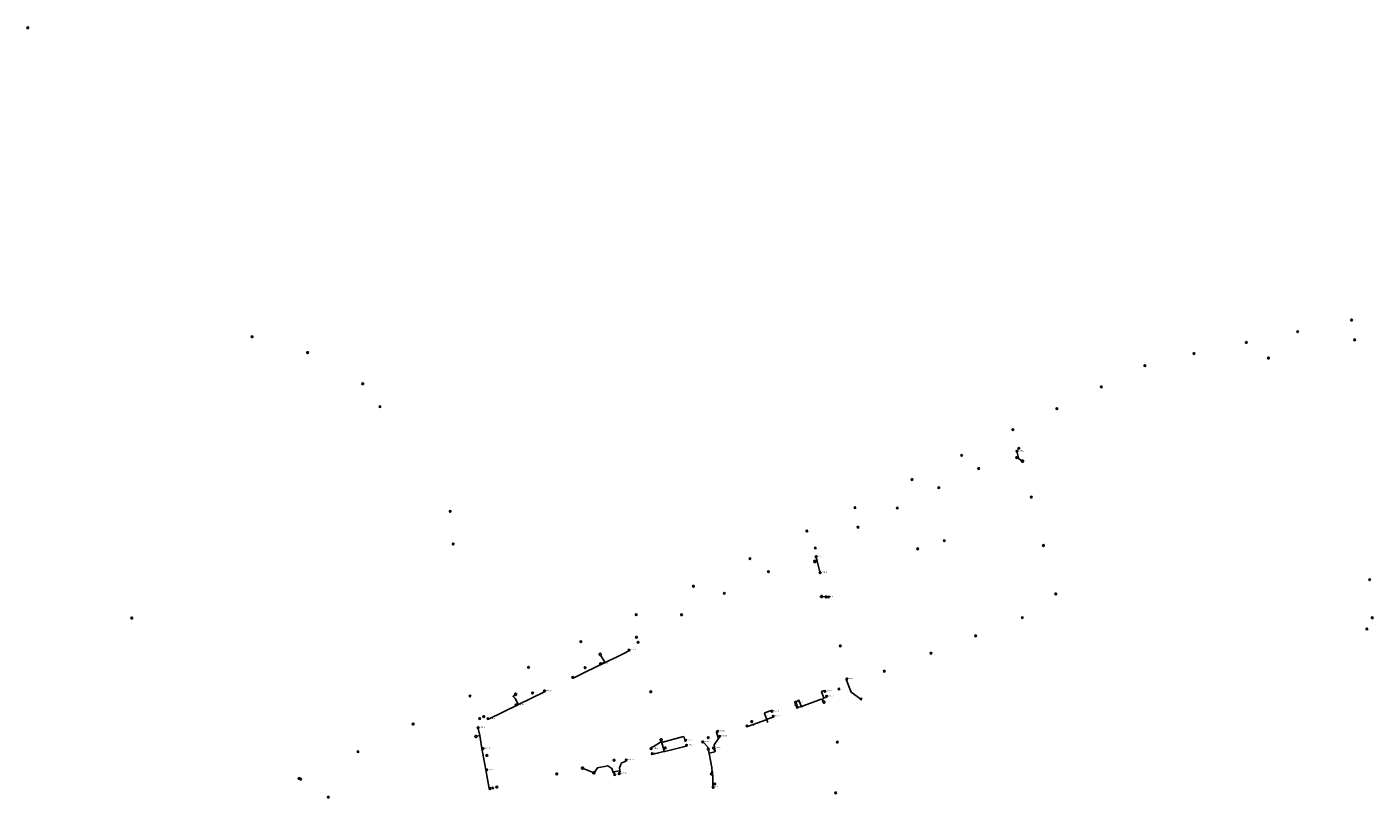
# Model space of a CAD drawing. Header units: metres. Extents: x 177672 to 188115, y 441569 to 447936.
# Tile 9 of 17: x 181520 to 182799, y 443871 to 444604. Entities that reach past the tile are written whole.
import ezdxf

# ---------------------------------------------------------------- set-up
doc = ezdxf.new("R2010")
doc.units = ezdxf.units.M

msp = doc.modelspace()

# ---------------------------------------------------------------- linework, layer by layer
at = {"layer": 'CON_BxH0x0mm', "linetype": 'Continuous'}
msp.add_lwpolyline([(182167.633, 443913.64), (182169.356, 443905.357), (182169.752, 443903.152), (182169.99, 443901.853), (182170.185, 443900.684), (182170.467, 443899.018), (182170.715, 443897.016), (182170.272, 443896.453)], dxfattribs=at)
at = {"layer": 'CON_BxH160x160mm'}
for p, q in [((182268.99, 444095.98), (182270.46, 444096.16)), ((182269.6, 444099.76), (182270.46, 444096.16)), ((182270.46, 444096.16), (182272.98, 444086.04)), ((182275.37, 444062.55), (182278.08, 444062.36)), ((182064.68, 444007.04), (182068.58, 444000.34)), ((182065.33, 443999.02), (182068.58, 444000.34)), ((181985.15, 443959.97), (181986.24, 443960.3)), ((181946.99, 443929.88), (181949.72, 443930.51)), ((181948.37, 443937.3), (181949.72, 443930.51)), ((181949.72, 443930.51), (181951.92, 443918.4)), ((181951.92, 443918.4), (181955.63, 443898.04)), ((182122.34, 443925.85), (182122.59, 443925.08)), ((182122.59, 443925.08), (182125.06, 443915.83)), ((182167.04, 443916.88), (182167.63, 443913.64)), ((182048.13, 443899.36), (182057.43, 443895.36)), ((182169.99, 443894.87), (182170.27, 443896.45))]:
    msp.add_line(p, q, dxfattribs=at)
at = {"layer": 'CON_BxH160x160mm', "linetype": 'Continuous'}
for points in [[(182460.313, 444200.654), (182460.546, 444199.446), (182461.817, 444194.523), (182460.842, 444194.609), (182460.06, 444194.66)], [(182091.655, 444011.734), (182091.748, 444011.448), (182091.486, 444010.941), (182087.308, 444008.924), (182080.288, 444005.488), (182072.28, 444001.585), (182069.242, 444000.103), (182068.576, 444000.337)], [(182038.16, 443985.842), (182039.146, 443985.499), (182050.064, 443990.784), (182059.849, 443995.537), (182068.342, 443999.667), (182068.576, 444000.337)], [(181983.858, 443969.719), (181981.504, 443967.72), (181983.504, 443965.707), (181986.242, 443960.303)], [(182011.326, 443973), (182011.244, 443972.186), (181986.703, 443960.149), (181986.242, 443960.303)], [(182277.648, 443972.572), (182276.509, 443972.841), (182276.016, 443973.061), (182274.885, 443972.63), (182274.657, 443972.12), (182276.678, 443966.516), (182276.451, 443966.009), (182276.127, 443965.888), (182275.509, 443964.59)], [(182279.309, 443967.882), (182278.42, 443966.956), (182278.307, 443966.702), (182276.451, 443966.009), (182276.127, 443965.888), (182275.509, 443964.59)], [(181957.66, 443946.626), (181958.123, 443946.132), (181986.064, 443959.836), (181986.242, 443960.303)], [(182255.571, 443958.21), (182255.156, 443958.396), (182253.095, 443964.111), (182252.837, 443964.226), (182249.851, 443962.174)], [(182251.602, 443957.46), (182254.401, 443957.773), (182255.571, 443958.21)], [(182275.509, 443964.59), (182274.253, 443965.188), (182271.659, 443964.219), (182255.571, 443958.21)], [(182276.878, 443962.284), (182276.052, 443962.977), (182275.509, 443964.59)], [(182203.774, 443939.59), (182204.933, 443939.389), (182205.061, 443939.343), (182221.827, 443945.642), (182222.727, 443945.234)], [(182227.405, 443953.721), (182226.451, 443953.903), (182225.861, 443954.217), (182220.699, 443952.29), (182220.425, 443951.588), (182222.318, 443946.468), (182222.727, 443945.234)], [(182228.63, 443948.831), (182228.564, 443948.278), (182228.522, 443948.159), (182222.893, 443946.043), (182222.727, 443945.234)], [(182222.727, 443945.234), (182223.291, 443943.582), (182223.892, 443943.437)], [(182122.591, 443925.079), (182123.865, 443924.297), (182143.301, 443929.589), (182143.944, 443929.197), (182144.597, 443926.484), (182145.319, 443925.99)], [(182175.864, 443934.56), (182174.81, 443934.152), (182174.662, 443933.905), (182176.533, 443927.823)], [(182177.736, 443929.816), (182177.287, 443928.985), (182177.378, 443928.702), (182176.533, 443927.823)], [(181952.75, 443918.257), (181952.368, 443918.276), (181952.157, 443918.237), (181951.925, 443918.398)], [(182112.591, 443918.155), (182112.836, 443918.897), (182113.193, 443919.534), (182114.652, 443919.885), (182122.591, 443925.079)], [(182125.056, 443915.831), (182125.55, 443915.528), (182146.026, 443920.478), (182146.144, 443920.7), (182146.221, 443921.331)], [(182161.627, 443924.6), (182163.067, 443923.196), (182166.371, 443919.557), (182167.114, 443916.13), (182167.633, 443913.64)], [(182173.22, 443915.264), (182172.897, 443916.755), (182171.778, 443918.751)], [(182176.533, 443927.823), (182172.403, 443921.676), (182173.567, 443915.75), (182173.22, 443915.264)], [(182088.982, 443907.303), (182088.342, 443906.768), (182088.38, 443906.607), (182088.026, 443905.945), (182084.322, 443904.44), (182083.782, 443903.105), (182082.518, 443899.975), (182082.951, 443897.702), (182082.554, 443897.111)], [(182113.648, 443913.399), (182114.398, 443913.023), (182114.6, 443912.869), (182124.752, 443915.334), (182125.056, 443915.831)], [(182173.22, 443915.264), (182173.067, 443915.026), (182167.789, 443913.881), (182167.633, 443913.64)], [(181956.42, 443897.996), (181956.056, 443897.919), (181955.859, 443897.883), (181955.627, 443898.044)], [(181959.444, 443880.282), (181958.942, 443880.213), (181958.777, 443880.323), (181955.627, 443898.044)], [(182058.167, 443895.041), (182058.62, 443895.164), (182061.573, 443899.948), (182071.371, 443901.913), (182075.454, 443899.41), (182076.196, 443896.321)], [(182076.196, 443896.321), (182076.947, 443895.969), (182082.554, 443897.111)], [(182076.196, 443896.321), (182076.432, 443895.336), (182077.181, 443894.984), (182077.55, 443895.069), (182077.997, 443893.476)], [(182082.554, 443897.111), (182083.138, 443896.72), (182083.203, 443896.38), (182082.847, 443895.793), (182082.803, 443895.784), (182082.347, 443894.327)], [(182170.272, 443896.453), (182170.834, 443895.998), (182171.073, 443894.061), (182171.181, 443892.384), (182171.246, 443890.209), (182171.311, 443887.525), (182171.267, 443886.443), (182171.148, 443883.402), (182171.105, 443882.331), (182171.051, 443881.508), (182171.246, 443881.292), (182171.634, 443881.325)]]:
    msp.add_lwpolyline(points, dxfattribs=at)
at = {"layer": 'CON_BxH250x250mm'}
msp.add_line((182460.73, 444194.23), (182464.83, 444191.62), dxfattribs=at)
at = {"layer": 'CON_BxH250x250mm', "linetype": 'Continuous'}
msp.add_lwpolyline([(182298.689, 443984.273), (182298.079, 443984.037), (182298.018, 443983.76), (182302.644, 443971.727), (182312.05, 443965.265)], dxfattribs=at)
at = {"layer": 'NOD_externe_overstor'}
msp.add_circle((182792.73, 444031.85), 0.8, dxfattribs=at)
at = {"layer": 'NOD_gemaal'}
for centre in [(181855.04, 444243.03), (181619.13, 444042.1)]:
    msp.add_circle(centre, 0.8, dxfattribs=at)
at = {"layer": 'NOD_inprikpunt_persl'}
msp.add_circle((181940.46, 443968.15), 0.8, dxfattribs=at)
at = {"layer": 'NOD_inspectieput_dwa'}
msp.add_circle((181921.69, 444143.55), 0.8, dxfattribs=at)
at = {"layer": 'NOD_inspectieput_gem'}
for centre in [(181520.3, 444602.88), (182778.21, 444325.2), (182727.03, 444314.22), (181733.51, 444309.36), (182678.19, 444303.98), (182781.18, 444306.46), (181786.2, 444294.4), (182628.49, 444293.4), (182699.23, 444289.07), (182581.84, 444281.94), (181838.6, 444264.7), (182540.42, 444261.8), (182498.22, 444241.1), (182456.4, 444221.18), (182461.99, 444203.45), (182407.74, 444196.76), (182423.83, 444184.22), (182360.53, 444173.78), (182385.97, 444166.07), (182306.32, 444147.08), (182346.55, 444146.77), (182473.85, 444157.1), (182260.68, 444124.89), (182309.18, 444128.49), (181924.55, 444112.53), (182268.73, 444108.76), (182365.9, 444107.94), (182391.27, 444115.73), (182485.42, 444111.1), (182206.65, 444098.57), (182224.11, 444086.22), (182152.81, 444072.42), (182795.38, 444078.61), (182182.2, 444065.67), (182281.32, 444062.15), (182497.15, 444065.13), (182098.47, 444045.47), (182141.56, 444045.31), (182465.41, 444042.51), (182045.87, 444019.82), (182098.7, 444023.95), (182100.29, 444019.18), (182421.08, 444025.3), (182292.49, 444015.78), (182378.61, 444008.77), (181996.13, 443995.42), (182049.91, 443995.06), (182334.26, 443991.68), (181999.99, 443970.97), (182112.33, 443972.15), (182291.22, 443974.8), (182250.45, 443959.76), (181886.52, 443941.45), (181949.69, 443946.69), (181953.62, 443948.6), (182208.28, 443943.91), (182166.91, 443928.55), (182125.98, 443918.85), (182289.57, 443924.36), (181834.12, 443915.34), (181956.52, 443911.68), (182077.47, 443907.16), (182023.02, 443894.14), (181777.97, 443889.83), (181779.47, 443889.18), (181962.05, 443880.82), (181966.02, 443881.63), (182173.08, 443884.6), (181805.86, 443872), (182287.97, 443876.15)]:
    msp.add_circle(centre, 0.8, dxfattribs=at)
at = {"layer": 'NOD_interne_overstor'}
msp.add_circle((182797.85, 444042.42), 0.8, dxfattribs=at)
at = {"layer": 'NOD_kolk'}
for centre in [(182460.31, 444200.65), (182269.41, 444100.54), (182273.17, 444085.27), (182278.88, 444062.3), (182091.65, 444011.73), (182064.59, 443998.72), (182038.16, 443985.84), (182298.69, 443984.27), (182011.33, 443973), (182277.65, 443972.57), (182279.31, 443967.88), (181984.38, 443959.74), (182249.85, 443962.17), (182251.6, 443957.46), (181957.66, 443946.63), (182227.4, 443953.72), (182228.63, 443948.83), (181948.22, 443938.09), (182175.86, 443934.56), (182177.74, 443929.82), (182203.77, 443939.59), (181952.75, 443918.26), (182112.59, 443918.16), (182145.32, 443925.99), (182146.22, 443921.33), (182161.63, 443924.6), (182166.9, 443917.67), (182171.78, 443918.75), (182088.98, 443907.3), (182113.65, 443913.4), (181956.42, 443898), (182078, 443893.48), (182082.35, 443894.33), (181959.44, 443880.28), (182171.63, 443881.33)]:
    msp.add_circle(centre, 0.8, dxfattribs=at)
at = {"layer": 'NOD_roosterput'}
msp.add_circle((182460.06, 444194.66), 0.8, dxfattribs=at)
at = {"layer": 'NOD_uitlaat_lozingsw'}
msp.add_circle((182312.05, 443965.27), 0.8, dxfattribs=at)
at = {"layer": 'NOD_zakput', "linetype": 'Continuous'}
for points in [[(182466.5, 444191.2), (182466.466, 444191.459), (182466.366, 444191.7), (182466.207, 444191.907), (182466, 444192.066), (182465.759, 444192.166), (182465.5, 444192.2), (182465.241, 444192.166), (182465, 444192.066), (182464.793, 444191.907), (182464.634, 444191.7), (182464.534, 444191.459), (182464.5, 444191.2), (182464.534, 444190.941), (182464.634, 444190.7), (182464.793, 444190.493), (182465, 444190.334), (182465.241, 444190.234), (182465.5, 444190.2), (182465.759, 444190.234), (182466, 444190.334), (182466.207, 444190.493), (182466.366, 444190.7), (182466.466, 444190.941), (182466.5, 444191.2)], [(182269.195, 444095.899), (182269.161, 444096.158), (182269.061, 444096.399), (182268.902, 444096.606), (182268.695, 444096.765), (182268.454, 444096.865), (182268.195, 444096.899), (182267.936, 444096.865), (182267.695, 444096.765), (182267.488, 444096.606), (182267.329, 444096.399), (182267.229, 444096.158), (182267.195, 444095.899), (182267.229, 444095.64), (182267.329, 444095.399), (182267.488, 444095.192), (182267.695, 444095.033), (182267.936, 444094.933), (182268.195, 444094.899), (182268.454, 444094.933), (182268.695, 444095.033), (182268.902, 444095.192), (182269.061, 444095.399), (182269.161, 444095.64), (182269.195, 444095.899)], [(182275.572, 444062.612), (182275.537, 444062.871), (182275.438, 444063.112), (182275.279, 444063.319), (182275.071, 444063.478), (182274.83, 444063.578), (182274.571, 444063.612), (182274.313, 444063.578), (182274.071, 444063.478), (182273.864, 444063.319), (182273.705, 444063.112), (182273.606, 444062.871), (182273.572, 444062.612), (182273.606, 444062.353), (182273.705, 444062.112), (182273.864, 444061.905), (182274.072, 444061.746), (182274.313, 444061.646), (182274.572, 444061.612), (182274.83, 444061.646), (182275.072, 444061.746), (182275.279, 444061.905), (182275.438, 444062.112), (182275.537, 444062.353), (182275.572, 444062.612)], [(182065.281, 444007.741), (182065.247, 444008), (182065.147, 444008.241), (182064.988, 444008.448), (182064.781, 444008.607), (182064.54, 444008.707), (182064.281, 444008.741), (182064.022, 444008.707), (182063.781, 444008.607), (182063.574, 444008.448), (182063.415, 444008.241), (182063.315, 444008), (182063.281, 444007.741), (182063.315, 444007.482), (182063.415, 444007.241), (182063.574, 444007.034), (182063.781, 444006.875), (182064.022, 444006.775), (182064.281, 444006.741), (182064.54, 444006.775), (182064.781, 444006.875), (182064.988, 444007.034), (182065.147, 444007.241), (182065.247, 444007.482), (182065.281, 444007.741)], [(181984.857, 443969.72), (181984.823, 443969.978), (181984.723, 443970.22), (181984.564, 443970.427), (181984.357, 443970.586), (181984.116, 443970.686), (181983.857, 443970.72), (181983.598, 443970.686), (181983.357, 443970.586), (181983.15, 443970.427), (181982.991, 443970.22), (181982.891, 443969.978), (181982.857, 443969.72), (181982.891, 443969.461), (181982.991, 443969.22), (181983.15, 443969.012), (181983.357, 443968.854), (181983.598, 443968.754), (181983.857, 443968.72), (181984.116, 443968.754), (181984.357, 443968.854), (181984.564, 443969.012), (181984.723, 443969.22), (181984.823, 443969.461), (181984.857, 443969.72)], [(182277.88, 443962.284), (182277.846, 443962.542), (182277.746, 443962.784), (182277.587, 443962.991), (182277.38, 443963.15), (182277.139, 443963.249), (182276.88, 443963.284), (182276.621, 443963.249), (182276.38, 443963.15), (182276.173, 443962.991), (182276.014, 443962.784), (182275.914, 443962.542), (182275.88, 443962.284), (182275.914, 443962.025), (182276.014, 443961.784), (182276.173, 443961.576), (182276.38, 443961.417), (182276.621, 443961.318), (182276.88, 443961.284), (182277.139, 443961.318), (182277.38, 443961.417), (182277.587, 443961.576), (182277.746, 443961.784), (182277.846, 443962.025), (182277.88, 443962.284)], [(182277.881, 443962.287), (182277.847, 443962.546), (182277.747, 443962.787), (182277.589, 443962.994), (182277.381, 443963.153), (182277.14, 443963.253), (182276.881, 443963.287), (182276.623, 443963.253), (182276.381, 443963.153), (182276.174, 443962.994), (182276.015, 443962.787), (182275.915, 443962.546), (182275.881, 443962.287), (182275.915, 443962.028), (182276.015, 443961.787), (182276.174, 443961.58), (182276.381, 443961.421), (182276.623, 443961.321), (182276.881, 443961.287), (182277.14, 443961.321), (182277.381, 443961.421), (182277.589, 443961.58), (182277.747, 443961.787), (182277.847, 443962.028), (182277.881, 443962.287)], [(181947.204, 443929.714), (181947.169, 443929.973), (181947.07, 443930.214), (181946.911, 443930.421), (181946.704, 443930.58), (181946.462, 443930.68), (181946.204, 443930.714), (181945.945, 443930.68), (181945.704, 443930.58), (181945.496, 443930.421), (181945.337, 443930.214), (181945.238, 443929.973), (181945.204, 443929.714), (181945.238, 443929.455), (181945.337, 443929.214), (181945.496, 443929.007), (181945.704, 443928.848), (181945.945, 443928.748), (181946.204, 443928.714), (181946.462, 443928.748), (181946.704, 443928.848), (181946.911, 443929.007), (181947.07, 443929.214), (181947.169, 443929.455), (181947.204, 443929.714)], [(182123.103, 443926.599), (182123.069, 443926.858), (182122.969, 443927.099), (182122.81, 443927.307), (182122.603, 443927.465), (182122.361, 443927.565), (182122.103, 443927.599), (182121.844, 443927.565), (182121.603, 443927.465), (182121.395, 443927.307), (182121.237, 443927.099), (182121.137, 443926.858), (182121.103, 443926.599), (182121.137, 443926.341), (182121.237, 443926.099), (182121.395, 443925.892), (182121.603, 443925.733), (182121.844, 443925.634), (182122.103, 443925.599), (182122.361, 443925.634), (182122.603, 443925.733), (182122.81, 443925.892), (182122.969, 443926.099), (182123.069, 443926.341), (182123.103, 443926.599)], [(182048.4, 443899.671), (182048.366, 443899.93), (182048.266, 443900.171), (182048.107, 443900.378), (182047.9, 443900.537), (182047.659, 443900.637), (182047.4, 443900.671), (182047.141, 443900.637), (182046.9, 443900.537), (182046.693, 443900.378), (182046.534, 443900.171), (182046.434, 443899.93), (182046.4, 443899.671), (182046.434, 443899.412), (182046.534, 443899.171), (182046.693, 443898.964), (182046.9, 443898.805), (182047.141, 443898.705), (182047.4, 443898.671), (182047.659, 443898.705), (182047.9, 443898.805), (182048.107, 443898.964), (182048.266, 443899.171), (182048.366, 443899.412), (182048.4, 443899.671)], [(182059.162, 443895.051), (182059.128, 443895.31), (182059.028, 443895.551), (182058.869, 443895.758), (182058.662, 443895.917), (182058.421, 443896.017), (182058.162, 443896.051), (182057.903, 443896.017), (182057.662, 443895.917), (182057.455, 443895.758), (182057.296, 443895.551), (182057.196, 443895.31), (182057.162, 443895.051), (182057.196, 443894.792), (182057.296, 443894.551), (182057.455, 443894.344), (182057.662, 443894.185), (182057.903, 443894.085), (182058.162, 443894.051), (182058.421, 443894.085), (182058.662, 443894.185), (182058.869, 443894.344), (182059.028, 443894.551), (182059.128, 443894.792), (182059.162, 443895.051)], [(182170.601, 443894.07), (182170.555, 443894.327), (182170.425, 443894.552), (182170.226, 443894.72), (182169.981, 443894.809), (182169.72, 443894.809), (182169.476, 443894.72), (182169.276, 443894.552), (182169.146, 443894.327), (182169.101, 443894.07), (182169.146, 443893.814), (182169.276, 443893.588), (182169.476, 443893.421), (182169.72, 443893.332), (182169.981, 443893.332), (182170.226, 443893.421), (182170.425, 443893.588), (182170.555, 443893.814), (182170.601, 443894.07)]]:
    msp.add_lwpolyline(points, dxfattribs=at)
at = {"layer": 'straatkolk'}
for centre in [(182460.31, 444200.65), (182269.41, 444100.54), (182273.17, 444085.27), (182278.88, 444062.3), (182091.65, 444011.73), (182064.59, 443998.72), (182038.16, 443985.84), (182011.33, 443973), (181984.38, 443959.74), (181957.66, 443946.63), (181948.22, 443938.09), (181952.75, 443918.26), (182161.63, 443924.6), (182166.9, 443917.67), (182088.98, 443907.3), (181956.42, 443898), (182078, 443893.48), (182082.35, 443894.33), (181959.44, 443880.28), (182171.63, 443881.33)]:
    msp.add_circle(centre, 0.4, dxfattribs=at)
at = {"layer": 'trottoirkolk'}
for centre in [(182298.69, 443984.27), (182277.65, 443972.57), (182279.31, 443967.88), (182249.85, 443962.17), (182251.6, 443957.46), (182227.4, 443953.72), (182228.63, 443948.83), (182175.86, 443934.56), (182177.74, 443929.82), (182203.77, 443939.59), (182112.59, 443918.16), (182145.32, 443925.99), (182146.22, 443921.33), (182171.78, 443918.75), (182113.65, 443913.4)]:
    msp.add_circle(centre, 0.4, dxfattribs=at)

# ---------------------------------------------------------------- texts
at = {"layer": 'KO_NUMMER'}
for s, p in [('IV0189_k1', (182461.11, 444200.65)), ('15858', (182270.21, 444100.54)), ('IV0185_k1', (182273.97, 444085.27)), ('IV0184_k1', (182279.68, 444062.3)), ('IV0187_k1', (182092.46, 444011.73)), ('IV0187_k2', (182065.39, 443998.72)), ('IV0187_k3', (182038.96, 443985.84)), ('IV0183_k1', (182299.49, 443984.27)), ('IV0186_k1', (182012.13, 443973)), ('IV0182_k1', (182278.45, 443972.57)), ('IV0182_k2', (182280.11, 443967.88)), ('IV0186_k2', (181985.18, 443959.74)), ('IV0181_k3', (182228.21, 443953.72)), ('IV0182_k3', (182250.65, 443962.17)), ('IV0182_k4', (182252.4, 443957.46)), ('IV0186_k3', (181958.46, 443946.63)), ('IV0181_k2', (182229.43, 443948.83)), ('IV0164_k1', (181949.02, 443938.09)), ('IV0179_k6', (182176.66, 443934.56)), ('IV0179_k5', (182178.54, 443929.82)), ('IV0181_k1', (182204.57, 443939.59)), ('IV0164_k2', (181953.55, 443918.26)), ('IV0180_k1', (182113.39, 443918.16)), ('IV0180_k3', (182146.12, 443925.99)), ('IV0180_k4', (182147.02, 443921.33)), ('IV0179_k4', (182162.43, 443924.6)), ('IV0179_k2', (182167.7, 443917.67)), ('IV0179_k3', (182172.58, 443918.75)), ('IV0177_k3', (182089.78, 443907.3)), ('IV0180_k2', (182114.45, 443913.4)), ('IV0164_k3', (181957.22, 443898)), ('IV0177_1', (182078.8, 443893.48)), ('IV0177_k2', (182083.15, 443894.33)), ('IV0164_k4', (181960.24, 443880.28)), ('IV0179_k1', (182172.43, 443881.33))]:
    msp.add_text(s, height=0.9, dxfattribs=at).set_placement(p)

doc.saveas('drawing.dxf')
